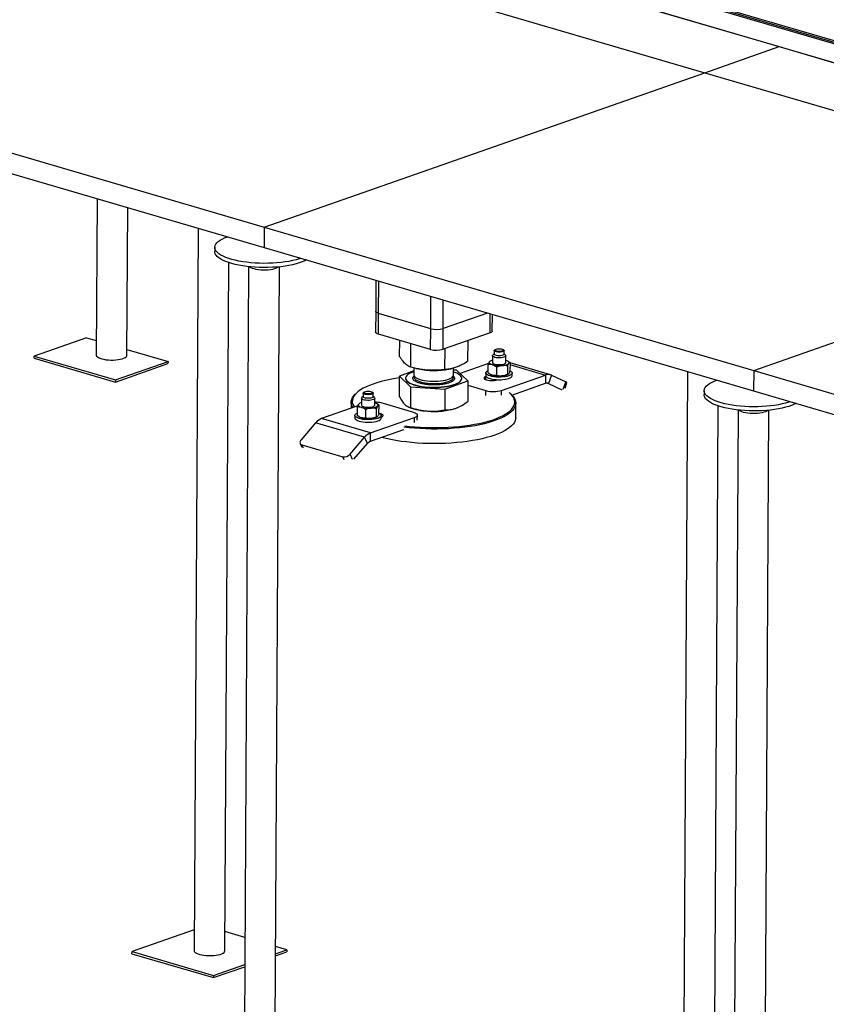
# Model space of a CAD drawing. Header units: millimetres. Extents: x 5 to 589, y 5 to 415.
# Tile 5 of 120: x 96 to 114, y 36 to 58. Entities that reach past the tile are written whole.
import ezdxf

# ---------------------------------------------------------------- set-up
doc = ezdxf.new("R2010")
doc.units = ezdxf.units.MM
doc.layers.add('TRAIT-FORT', color=4, linetype='Continuous', lineweight=25)

msp = doc.modelspace()

# ---------------------------------------------------------------- linework, layer by layer
at = {"layer": 'TRAIT-FORT', "color": 4, "linetype": 'Continuous', "lineweight": 25}
for p, q in [((125.506, 54.107), (82.691, 66.654)), ((125.432, 54.559), (84.103, 66.671)), ((84.35, 66.638), (125.418, 54.603)), ((84.351, 66.674), (125.419, 54.638)), ((101.975, 61.003), (113.125, 57.735)), ((100.28, 60.408), (111.43, 57.141)), ((111.43, 57.141), (113.125, 57.735)), ((113.125, 57.735), (124.275, 54.468)), ((101.396, 53.623), (111.43, 57.141)), ((111.43, 57.141), (122.58, 53.873)), ((90.246, 56.89), (101.396, 53.623)), ((90.244, 56.425), (101.393, 53.157)), ((97.588, 54.272), (97.568, 50.708)), ((98.268, 50.704), (98.287, 54.067)), ((112.546, 50.355), (122.58, 53.873)), ((101.396, 53.623), (101.393, 53.157)), ((101.396, 53.623), (112.546, 50.355)), ((99.892, 53.597), (99.8, 37.137)), ((100.268, 53.163), (100.268, 53.069)), ((101.393, 53.157), (112.543, 49.89)), ((100.5, 37.133), (100.588, 52.815)), ((101.041, 52.722), (100.916, 30.351)), ((101.616, 30.347), (101.741, 52.718)), ((103.938, 52.411), (103.935, 51.706)), ((104.001, 51.658), (104.005, 52.392)), ((105.19, 51.309), (105.194, 52.043)), ((105.472, 51.313), (105.476, 51.961)), ((103.935, 51.706), (103.932, 51.232)), ((103.998, 51.184), (104.001, 51.658)), ((105.19, 51.309), (104.001, 51.658)), ((106.481, 51.666), (105.472, 51.313)), ((106.54, 51.214), (106.543, 51.648)), ((106.591, 51.257), (106.594, 51.633)), ((105.187, 50.836), (103.998, 51.184)), ((105.187, 50.836), (105.19, 51.309)), ((105.47, 50.839), (105.472, 51.313)), ((106.54, 51.214), (105.47, 50.839)), ((97.346, 51.104), (96.153, 50.685)), ((97.346, 51.104), (97.57, 51.038)), ((104.48, 50.674), (104.482, 51.042)), ((104.734, 50.432), (104.737, 50.968)), ((106.037, 50.566), (106.039, 51.039)), ((98.269, 50.833), (99.205, 50.559)), ((105.513, 50.378), (105.515, 50.855)), ((106.635, 50.733), (106.606, 50.708)), ((106.636, 50.81), (106.635, 50.727)), ((106.654, 50.832), (106.642, 50.822)), ((106.854, 50.821), (106.842, 50.831)), ((106.86, 50.726), (106.861, 50.809)), ((106.889, 50.706), (106.86, 50.732)), ((96.153, 50.685), (98.011, 50.141)), ((96.153, 50.638), (96.153, 50.685)), ((96.153, 50.638), (98.011, 50.093)), ((98.011, 50.141), (99.205, 50.559)), ((98.011, 50.093), (99.204, 50.512)), ((99.205, 50.559), (99.204, 50.512)), ((106.509, 50.517), (105.857, 50.288)), ((106.497, 50.3), (106.498, 50.49)), ((106.548, 50.572), (106.541, 50.567)), ((106.597, 50.692), (106.597, 50.538)), ((106.897, 50.536), (106.897, 50.69)), ((106.958, 50.562), (106.945, 50.57)), ((106.995, 50.537), (106.994, 50.347)), ((106.994, 50.491), (107.804, 50.253)), ((107.915, 50.258), (106.995, 50.528)), ((104.807, 50.346), (104.477, 50.228)), ((104.807, 50.414), (104.806, 50.256)), ((104.85, 50.404), (104.911, 50.391)), ((105.603, 50.387), (105.648, 50.396)), ((105.706, 50.251), (105.707, 50.411)), ((105.78, 50.362), (105.707, 50.367)), ((106.034, 50.12), (105.78, 50.362)), ((106.445, 50.302), (106.445, 50.243)), ((106.534, 50.275), (106.547, 50.267)), ((106.689, 50.432), (106.688, 50.243)), ((106.937, 50.456), (106.936, 50.266)), ((106.944, 50.265), (106.951, 50.27)), ((107.045, 50.239), (107.045, 50.298)), ((111.042, 50.33), (110.95, 33.869)), ((112.546, 50.355), (112.543, 49.89)), ((112.546, 50.355), (123.695, 47.088)), ((98.011, 50.141), (98.011, 50.093)), ((104.475, 49.758), (104.477, 50.228)), ((104.477, 50.228), (104.732, 49.986)), ((104.617, 50.182), (104.617, 50.177)), ((105.51, 49.932), (106.034, 50.12)), ((105.895, 50.17), (105.895, 50.175)), ((106.034, 50.12), (106.032, 49.65)), ((106.447, 50.146), (106.448, 50.22)), ((106.452, 50.222), (106.448, 50.22)), ((106.595, 50.159), (106.594, 50.126)), ((106.708, 50.144), (106.712, 50.146)), ((106.801, 49.902), (107.804, 50.253)), ((107.039, 49.796), (107.803, 50.064)), ((107.804, 50.253), (107.803, 50.064)), ((107.846, 50.069), (107.87, 50.062)), ((107.938, 50.25), (107.87, 50.062)), ((107.87, 50.062), (108.176, 49.919)), ((107.938, 50.25), (108.267, 50.095)), ((108.207, 49.93), (108.267, 50.095)), ((108.248, 49.957), (108.292, 50.08)), ((103.513, 49.856), (103.489, 49.835)), ((103.652, 49.841), (103.652, 49.758)), ((103.671, 49.864), (103.659, 49.853)), ((103.871, 49.852), (103.859, 49.863)), ((103.877, 49.757), (103.877, 49.84)), ((104.732, 49.986), (104.729, 49.516)), ((104.732, 49.986), (105.51, 49.932)), ((105.51, 49.932), (105.508, 49.462)), ((106.034, 50.019), (106.448, 49.897)), ((106.447, 49.787), (106.448, 49.897)), ((106.8, 49.791), (106.801, 49.902)), ((107.018, 49.815), (106.995, 49.836)), ((111.418, 49.896), (111.418, 49.801)), ((112.543, 49.89), (123.693, 46.622)), ((103.378, 49.633), (103.377, 49.496)), ((103.565, 49.603), (103.557, 49.599)), ((103.614, 49.723), (103.613, 49.569)), ((103.652, 49.765), (103.623, 49.739)), ((103.905, 49.738), (103.877, 49.763)), ((103.913, 49.567), (103.914, 49.721)), ((103.974, 49.594), (103.962, 49.601)), ((104.802, 49.398), (104.059, 49.616)), ((107.126, 49.28), (107.128, 49.612)), ((103.525, 49.548), (102.703, 49.26)), ((103.515, 49.521), (103.514, 49.332)), ((103.706, 49.464), (103.705, 49.274)), ((103.953, 49.298), (103.954, 49.487)), ((104.01, 49.378), (104.011, 49.568)), ((104.669, 49.532), (104.694, 49.52)), ((105.769, 49.498), (105.809, 49.514)), ((105.809, 49.514), (105.813, 49.516)), ((111.65, 33.865), (111.737, 49.547)), ((112.191, 49.455), (112.065, 27.083)), ((112.765, 27.079), (112.891, 49.451)), ((102.568, 49.162), (102.236, 48.775)), ((103.683, 48.835), (102.568, 49.162)), ((103.817, 48.933), (102.703, 49.26)), ((103.462, 49.333), (103.462, 49.274)), ((103.551, 49.306), (103.563, 49.299)), ((103.817, 48.933), (104.821, 49.285)), ((103.96, 49.296), (103.968, 49.301)), ((104.062, 49.27), (104.062, 49.33)), ((104.82, 49.174), (104.821, 49.285)), ((104.884, 49.227), (104.885, 49.338)), ((103.816, 48.743), (104.578, 49.01)), ((103.816, 48.743), (103.817, 48.933)), ((102.216, 48.695), (102.254, 48.612)), ((103.351, 48.448), (103.683, 48.835)), ((103.441, 48.336), (103.749, 48.695)), ((103.749, 48.695), (103.683, 48.835)), ((102.256, 48.663), (103.185, 48.391)), ((102.29, 48.59), (102.256, 48.663)), ((103.22, 48.318), (103.185, 48.391)), ((103.409, 48.325), (103.351, 48.448)), ((99.803, 37.611), (98.385, 37.114)), ((100.955, 37.437), (100.502, 37.57)), ((98.384, 37.066), (98.385, 37.114)), ((98.384, 37.066), (100.243, 36.522)), ((98.385, 37.114), (100.243, 36.569)), ((101.653, 37.064), (101.915, 37.156)), ((101.653, 37.016), (101.915, 37.108)), ((101.915, 37.156), (101.654, 37.232)), ((101.915, 37.156), (101.915, 37.108)), ((100.243, 36.569), (100.952, 36.818)), ((100.243, 36.522), (100.952, 36.77)), ((100.243, 36.569), (100.243, 36.522))]:
    msp.add_line(p, q, dxfattribs=at)
at = {"layer": 'TRAIT-FORT', "color": 4, "linetype": 'Continuous', "lineweight": 25, "flags": 128}
for points in [[(102.23, 52.912), (102.196, 52.901), (102.123, 52.879), (102.044, 52.86), (101.96, 52.843), (101.872, 52.829), (101.781, 52.817), (101.686, 52.808), (101.589, 52.801), (101.49, 52.798), (101.39, 52.797), (101.291, 52.799), (101.192, 52.804), (101.095, 52.811), (101.001, 52.822), (100.909, 52.835), (100.821, 52.85), (100.738, 52.868), (100.66, 52.888), (100.587, 52.91), (100.521, 52.934), (100.462, 52.96), (100.409, 52.987), (100.365, 53.016), (100.329, 53.046), (100.301, 53.077), (100.281, 53.108), (100.271, 53.14), (100.269, 53.172), (100.276, 53.203), (100.291, 53.235), (100.315, 53.266), (100.348, 53.295), (100.389, 53.324), (100.438, 53.352), (100.494, 53.378), (100.557, 53.402), (100.557, 53.402)], [(102.36, 52.874), (102.321, 52.854), (102.262, 52.829), (102.195, 52.806), (102.122, 52.784), (102.044, 52.765), (101.96, 52.748), (101.872, 52.734), (101.78, 52.722), (101.685, 52.713), (101.588, 52.707), (101.489, 52.703), (101.39, 52.702), (101.29, 52.704), (101.192, 52.709), (101.095, 52.717), (101, 52.727), (100.908, 52.74), (100.821, 52.755), (100.737, 52.773), (100.659, 52.793), (100.587, 52.815), (100.52, 52.839), (100.461, 52.865), (100.409, 52.893), (100.365, 52.921), (100.328, 52.951), (100.3, 52.982), (100.281, 53.013), (100.27, 53.045), (100.268, 53.069)], [(101.722, 52.716), (101.7, 52.7), (101.669, 52.685), (101.632, 52.672), (101.588, 52.661), (101.539, 52.652), (101.486, 52.646), (101.431, 52.643), (101.374, 52.643), (101.318, 52.645), (101.265, 52.651), (101.214, 52.659), (101.168, 52.669), (101.127, 52.682), (101.094, 52.697), (101.068, 52.713), (101.06, 52.72)], [(104.001, 51.658), (103.974, 51.667), (103.954, 51.678), (103.941, 51.69), (103.935, 51.702), (103.935, 51.706)], [(104.001, 51.658), (103.974, 51.667), (103.954, 51.678), (103.941, 51.69), (103.935, 51.702), (103.935, 51.706)], [(103.998, 51.184), (103.972, 51.194), (103.951, 51.204), (103.938, 51.216), (103.932, 51.229), (103.932, 51.232)], [(106.591, 51.257), (106.589, 51.248), (106.58, 51.236), (106.563, 51.224), (106.54, 51.214)], [(97.568, 50.708), (97.569, 50.7), (97.578, 50.682), (97.595, 50.665), (97.621, 50.649), (97.655, 50.634), (97.695, 50.621), (97.741, 50.611), (97.792, 50.602), (97.846, 50.597), (97.902, 50.594), (97.958, 50.595), (98.013, 50.598), (98.066, 50.604), (98.115, 50.613), (98.159, 50.624), (98.196, 50.637), (98.227, 50.652), (98.249, 50.668), (98.263, 50.686), (98.268, 50.704), (98.268, 50.704)], [(106.792, 50.645), (106.755, 50.643), (106.717, 50.644), (106.682, 50.648), (106.65, 50.655), (106.625, 50.664), (106.607, 50.674), (106.598, 50.686), (106.599, 50.698), (106.606, 50.708)], [(106.781, 50.692), (106.749, 50.69), (106.718, 50.692), (106.688, 50.696), (106.664, 50.703), (106.646, 50.711), (106.637, 50.721), (106.635, 50.727)], [(106.782, 50.775), (106.75, 50.773), (106.718, 50.775), (106.689, 50.779), (106.664, 50.786), (106.647, 50.794), (106.637, 50.804), (106.637, 50.814), (106.642, 50.822)], [(106.778, 50.79), (106.748, 50.789), (106.719, 50.791), (106.692, 50.795), (106.67, 50.802), (106.655, 50.81), (106.649, 50.819), (106.651, 50.829), (106.662, 50.838), (106.68, 50.845), (106.705, 50.85), (106.733, 50.853), (106.763, 50.853), (106.791, 50.85), (106.816, 50.844), (106.835, 50.837), (106.846, 50.828), (106.848, 50.818), (106.841, 50.809), (106.827, 50.801), (106.805, 50.794), (106.778, 50.79)], [(106.86, 50.726), (106.859, 50.721), (106.851, 50.711), (106.834, 50.703), (106.81, 50.696), (106.781, 50.692)], [(106.854, 50.821), (106.859, 50.814), (106.86, 50.804), (106.851, 50.794), (106.834, 50.786), (106.81, 50.779), (106.782, 50.775)], [(106.889, 50.706), (106.893, 50.701), (106.897, 50.69), (106.892, 50.678), (106.878, 50.667), (106.855, 50.657), (106.826, 50.65), (106.792, 50.645)], [(106.594, 50.485), (106.574, 50.492), (106.556, 50.499), (106.542, 50.508), (106.532, 50.517), (106.525, 50.526), (106.522, 50.535), (106.523, 50.545), (106.527, 50.554)], [(106.597, 50.538), (106.598, 50.532), (106.606, 50.521), (106.624, 50.51), (106.65, 50.501), (106.681, 50.494), (106.717, 50.49), (106.754, 50.489), (106.791, 50.491)], [(106.791, 50.491), (106.825, 50.496), (106.855, 50.503), (106.877, 50.513), (106.891, 50.524), (106.897, 50.536), (106.897, 50.536)], [(106.899, 50.589), (106.92, 50.582), (106.937, 50.574), (106.951, 50.566), (106.961, 50.557), (106.968, 50.548), (106.971, 50.539), (106.971, 50.529), (106.966, 50.52)], [(104.807, 50.326), (104.793, 50.322), (104.744, 50.304), (104.702, 50.284), (104.668, 50.262), (104.643, 50.239), (104.626, 50.216), (104.618, 50.192), (104.618, 50.168), (104.628, 50.144), (104.647, 50.12), (104.674, 50.097), (104.709, 50.076), (104.752, 50.055), (104.802, 50.037), (104.858, 50.021), (104.92, 50.006), (104.987, 49.995), (105.057, 49.985), (105.131, 49.979)], [(104.806, 50.256), (104.809, 50.239), (104.821, 50.219), (104.841, 50.2), (104.869, 50.182), (104.905, 50.165), (104.948, 50.15), (104.996, 50.137), (105.05, 50.127), (105.107, 50.118), (105.168, 50.113)], [(105.131, 49.979), (105.206, 49.975), (105.281, 49.974), (105.357, 49.976), (105.43, 49.981), (105.502, 49.989), (105.57, 49.999), (105.634, 50.012), (105.692, 50.027), (105.744, 50.044), (105.789, 50.064), (105.827, 50.084), (105.857, 50.106), (105.878, 50.13), (105.891, 50.153), (105.895, 50.178), (105.889, 50.202), (105.875, 50.226), (105.852, 50.249), (105.821, 50.271), (105.782, 50.292), (105.735, 50.311), (105.706, 50.321)], [(106.994, 50.353), (107.012, 50.343), (107.032, 50.327), (107.043, 50.311), (107.045, 50.294), (107.038, 50.277), (107.022, 50.262), (106.998, 50.247), (106.966, 50.234), (106.927, 50.223), (106.883, 50.214), (106.834, 50.208), (106.783, 50.205), (106.731, 50.204), (106.679, 50.207), (106.629, 50.212), (106.583, 50.22), (106.542, 50.231), (106.507, 50.243), (106.479, 50.257), (106.459, 50.273), (106.448, 50.289), (106.446, 50.306), (106.453, 50.323), (106.469, 50.339), (106.493, 50.353), (106.498, 50.356)], [(104.477, 50.187), (104.376, 50.172), (104.266, 50.152), (104.16, 50.129), (104.06, 50.104), (103.965, 50.077), (103.876, 50.048), (103.794, 50.017), (103.719, 49.985), (103.652, 49.95), (103.592, 49.915), (103.539, 49.878), (103.495, 49.84), (103.46, 49.8), (103.432, 49.761), (103.414, 49.72), (103.404, 49.68), (103.403, 49.639), (103.411, 49.598), (103.428, 49.557), (103.45, 49.522)], [(104.617, 50.177), (104.618, 50.163), (104.628, 50.139), (104.647, 50.115), (104.674, 50.092), (104.709, 50.071), (104.752, 50.051), (104.802, 50.032), (104.858, 50.016), (104.92, 50.002), (104.987, 49.99), (105.057, 49.981), (105.131, 49.974)], [(104.814, 50.233), (104.809, 50.223), (104.806, 50.203), (104.811, 50.183), (104.825, 50.163), (104.847, 50.144), (104.877, 50.126), (104.915, 50.11), (104.959, 50.096), (105.009, 50.083), (105.064, 50.073), (105.122, 50.065), (105.183, 50.061), (105.246, 50.058), (105.308, 50.059), (105.37, 50.062), (105.43, 50.069), (105.486, 50.077), (105.537, 50.089), (105.583, 50.102), (105.623, 50.117), (105.656, 50.134), (105.681, 50.153), (105.697, 50.172)], [(105.131, 49.974), (105.206, 49.97), (105.281, 49.969), (105.357, 49.972), (105.43, 49.976), (105.502, 49.984), (105.57, 49.994), (105.633, 50.007), (105.692, 50.022), (105.744, 50.04), (105.789, 50.059), (105.827, 50.08), (105.857, 50.102), (105.878, 50.125), (105.891, 50.149), (105.895, 50.17)], [(105.168, 50.113), (105.23, 50.11), (105.293, 50.11), (105.355, 50.113), (105.415, 50.118), (105.472, 50.126), (105.525, 50.137), (105.573, 50.15), (105.614, 50.165), (105.649, 50.181), (105.675, 50.199), (105.694, 50.218), (105.704, 50.238), (105.706, 50.251)], [(106.448, 50.22), (106.425, 50.21), (106.41, 50.199), (106.403, 50.186), (106.405, 50.174), (106.416, 50.162), (106.435, 50.151), (106.461, 50.141), (106.493, 50.134), (106.529, 50.129), (106.567, 50.126), (106.606, 50.127), (106.644, 50.13), (106.679, 50.136), (106.708, 50.144)], [(106.445, 50.243), (106.447, 50.23), (106.458, 50.214), (106.478, 50.198), (106.506, 50.184), (106.541, 50.171), (106.583, 50.161), (106.629, 50.153), (106.679, 50.148), (106.731, 50.145), (106.783, 50.145), (106.834, 50.149), (106.882, 50.155), (106.927, 50.164), (106.965, 50.175), (106.997, 50.188), (107.022, 50.202), (107.038, 50.218), (107.045, 50.235), (107.045, 50.239)], [(113.379, 49.644), (113.345, 49.633), (113.272, 49.612), (113.194, 49.593), (113.11, 49.576), (113.022, 49.561), (112.93, 49.55), (112.835, 49.54), (112.738, 49.534), (112.64, 49.53), (112.54, 49.529), (112.441, 49.531), (112.342, 49.536), (112.245, 49.544), (112.15, 49.554), (112.059, 49.567), (111.971, 49.582), (111.887, 49.6), (111.809, 49.62), (111.737, 49.642), (111.671, 49.667), (111.611, 49.692), (111.559, 49.72), (111.515, 49.749), (111.479, 49.778), (111.451, 49.809), (111.431, 49.841), (111.42, 49.872), (111.418, 49.904), (111.425, 49.936), (111.441, 49.967), (111.465, 49.998), (111.498, 50.028), (111.539, 50.057), (111.587, 50.084), (111.644, 50.11), (111.707, 50.135), (111.707, 50.135)], [(103.416, 49.51), (103.403, 49.532), (103.386, 49.574), (103.378, 49.615), (103.379, 49.656), (103.389, 49.698), (103.408, 49.738), (103.435, 49.779), (103.471, 49.818), (103.489, 49.835)], [(103.871, 49.852), (103.876, 49.846), (103.876, 49.835), (103.868, 49.826), (103.851, 49.817), (103.827, 49.81), (103.798, 49.806), (103.767, 49.805), (103.735, 49.806), (103.706, 49.81), (103.681, 49.817), (103.663, 49.826), (103.654, 49.835), (103.653, 49.846), (103.659, 49.853)], [(103.735, 49.883), (103.765, 49.884), (103.794, 49.883), (103.821, 49.879), (103.843, 49.872), (103.858, 49.864), (103.865, 49.854), (103.862, 49.845), (103.852, 49.836), (103.833, 49.829), (103.809, 49.823), (103.78, 49.821), (103.75, 49.821), (103.722, 49.824), (103.697, 49.829), (103.678, 49.837), (103.667, 49.846), (103.665, 49.855), (103.672, 49.865), (103.687, 49.873), (103.708, 49.879), (103.735, 49.883)], [(107.018, 49.815), (107.021, 49.812), (107.06, 49.773), (107.09, 49.732), (107.111, 49.691), (107.124, 49.65), (107.128, 49.609), (107.122, 49.567), (107.108, 49.526), (107.085, 49.485), (107.053, 49.445), (107.013, 49.406), (106.964, 49.368), (106.907, 49.331), (106.842, 49.296), (106.769, 49.262), (106.69, 49.229), (106.603, 49.199), (106.51, 49.171), (106.411, 49.144), (106.307, 49.121), (106.198, 49.099), (106.084, 49.08), (105.966, 49.063), (105.844, 49.05), (105.72, 49.039), (105.594, 49.03), (105.466, 49.025), (105.337, 49.022), (105.207, 49.022), (105.078, 49.025), (104.95, 49.031), (104.823, 49.04), (104.698, 49.052), (104.578, 49.065)], [(104.596, 49.095), (104.705, 49.083), (104.829, 49.072), (104.954, 49.063), (105.081, 49.057), (105.208, 49.054), (105.336, 49.054), (105.463, 49.056), (105.589, 49.062), (105.714, 49.07), (105.837, 49.081), (105.956, 49.095), (106.073, 49.111), (106.185, 49.13), (106.293, 49.151), (106.396, 49.175), (106.494, 49.2), (106.585, 49.228), (106.671, 49.258), (106.749, 49.29), (106.821, 49.324), (106.885, 49.359), (106.941, 49.395), (106.989, 49.433), (107.029, 49.471), (107.06, 49.511), (107.083, 49.551), (107.097, 49.592), (107.103, 49.632), (107.099, 49.673), (107.087, 49.714), (107.066, 49.754), (107.036, 49.794), (106.998, 49.834), (106.976, 49.852)], [(103.611, 49.516), (103.59, 49.523), (103.573, 49.531), (103.559, 49.539), (103.548, 49.548), (103.542, 49.557), (103.539, 49.566), (103.539, 49.576), (103.544, 49.585)], [(103.905, 49.738), (103.913, 49.727), (103.913, 49.715), (103.903, 49.703), (103.884, 49.693), (103.858, 49.684), (103.826, 49.678), (103.79, 49.675), (103.753, 49.674), (103.716, 49.677), (103.682, 49.682), (103.654, 49.69), (103.632, 49.7), (103.618, 49.712), (103.614, 49.724), (103.619, 49.735), (103.623, 49.739)], [(103.877, 49.757), (103.876, 49.753), (103.867, 49.743), (103.851, 49.734), (103.827, 49.727), (103.798, 49.723), (103.766, 49.722), (103.734, 49.723), (103.705, 49.727), (103.681, 49.734), (103.663, 49.743), (103.653, 49.753), (103.652, 49.758)], [(103.916, 49.62), (103.936, 49.613), (103.954, 49.606), (103.968, 49.597), (103.978, 49.588), (103.985, 49.579), (103.988, 49.57), (103.987, 49.561), (103.983, 49.551)], [(113.51, 49.606), (113.471, 49.587), (113.411, 49.562), (113.345, 49.538), (113.272, 49.517), (113.193, 49.498), (113.11, 49.481), (113.022, 49.467), (112.93, 49.455), (112.835, 49.446), (112.738, 49.439), (112.639, 49.436), (112.54, 49.435), (112.44, 49.437), (112.342, 49.442), (112.244, 49.449), (112.15, 49.459), (112.058, 49.472), (111.97, 49.488), (111.887, 49.505), (111.809, 49.526), (111.736, 49.548), (111.67, 49.572), (111.611, 49.598), (111.559, 49.625), (111.514, 49.654), (111.478, 49.684), (111.45, 49.714), (111.431, 49.746), (111.42, 49.778), (111.418, 49.801)], [(103.851, 49.239), (103.8, 49.236), (103.748, 49.236), (103.696, 49.238), (103.646, 49.243), (103.6, 49.251), (103.558, 49.262), (103.523, 49.274), (103.495, 49.289), (103.476, 49.304), (103.464, 49.321), (103.462, 49.337), (103.469, 49.354), (103.485, 49.37), (103.51, 49.385), (103.514, 49.387)], [(103.613, 49.569), (103.618, 49.558), (103.631, 49.546), (103.653, 49.536), (103.681, 49.528), (103.715, 49.523), (103.752, 49.52), (103.79, 49.521), (103.825, 49.524), (103.857, 49.53), (103.884, 49.539), (103.902, 49.549), (103.912, 49.561), (103.913, 49.567)], [(104.01, 49.384), (104.029, 49.374), (104.048, 49.358), (104.06, 49.342), (104.062, 49.325), (104.055, 49.309), (104.039, 49.293), (104.014, 49.278), (103.982, 49.265), (103.944, 49.254), (103.899, 49.245), (103.851, 49.239)], [(104.062, 49.294), (104.082, 49.303), (104.097, 49.314), (104.104, 49.327), (104.102, 49.339), (104.091, 49.351), (104.072, 49.362), (104.046, 49.372), (104.023, 49.378)], [(104.821, 49.285), (104.85, 49.297), (104.871, 49.311), (104.882, 49.326), (104.885, 49.342), (104.877, 49.358), (104.861, 49.372), (104.835, 49.386), (104.802, 49.398)], [(112.872, 49.449), (112.849, 49.433), (112.819, 49.418), (112.781, 49.404), (112.737, 49.393), (112.688, 49.385), (112.636, 49.379), (112.58, 49.375), (112.524, 49.375), (112.468, 49.378), (112.414, 49.383), (112.363, 49.391), (112.317, 49.402), (112.277, 49.415), (112.244, 49.429), (112.218, 49.445), (112.209, 49.453)], [(103.462, 49.274), (103.464, 49.261), (103.475, 49.245), (103.495, 49.229), (103.523, 49.215), (103.558, 49.203), (103.599, 49.192), (103.646, 49.184), (103.696, 49.179), (103.747, 49.176), (103.8, 49.177), (103.851, 49.18)], [(103.851, 49.18), (103.899, 49.186), (103.943, 49.195), (103.982, 49.206), (104.014, 49.219), (104.038, 49.234), (104.054, 49.25), (104.061, 49.266), (104.062, 49.27)], [(107.126, 49.28), (107.124, 49.256), (107.114, 49.215), (107.096, 49.174), (107.068, 49.134), (107.032, 49.094), (106.987, 49.055), (106.934, 49.018), (106.873, 48.982), (106.805, 48.947), (106.729, 48.914), (106.646, 48.882), (106.556, 48.853), (106.46, 48.826), (106.358, 48.801), (106.251, 48.778), (106.139, 48.758), (106.023, 48.74), (105.903, 48.725), (105.781, 48.712), (105.655, 48.702), (105.528, 48.696), (105.399, 48.692), (105.27, 48.69), (105.141, 48.692), (105.012, 48.696), (104.884, 48.704), (104.758, 48.714), (104.635, 48.727), (104.514, 48.742), (104.397, 48.761), (104.284, 48.781), (104.175, 48.804), (104.072, 48.83), (104.067, 48.831)], [(102.236, 48.775), (102.224, 48.758), (102.215, 48.741), (102.211, 48.724), (102.212, 48.707), (102.217, 48.693), (102.226, 48.68), (102.239, 48.67), (102.256, 48.663)], [(99.8, 37.137), (99.801, 37.128), (99.809, 37.11), (99.827, 37.093), (99.853, 37.077), (99.886, 37.062), (99.927, 37.05), (99.973, 37.039), (100.023, 37.031), (100.077, 37.025), (100.133, 37.023), (100.189, 37.023), (100.245, 37.026), (100.298, 37.032), (100.347, 37.041), (100.39, 37.052), (100.428, 37.065), (100.459, 37.08), (100.481, 37.097), (100.495, 37.114), (100.5, 37.132), (100.5, 37.133)]]:
    msp.add_lwpolyline(points, dxfattribs=at)
at = {"layer": 'TRAIT-FORT', "color": 4, "linetype": 'Continuous', "lineweight": 25}
for centre, radius, start, end in [((105.325, 51.818), 0.527, 255.1271, 286.2293), ((105.323, 51.345), 0.527, 255.1271, 286.2293), ((106.624, 50.457), 0.137, 101.511, 135.054), ((106.75, 51.076), 0.611, 255.2005, 275.9524), ((106.818, 50.704), 0.237, 268.9123, 308.7882), ((105.267, 52.144), 1.789, 258.5305, 280.8283), ((106.645, 50.437), 0.196, 239.8882, 254.4992), ((106.795, 50.568), 0.337, 272.9079, 296.1667), ((107.866, 50.091), 0.174, 65.7733, 110.9147), ((105.655, 50.2), 0.0503, 325.9631, 33.1824), ((106.749, 50.839), 0.611, 255.2005, 275.9524), ((107.834, 49.983), 0.087, 65.7733, 110.9147), ((108.256, 50.049), 0.0474, 40.406, 76.0034), ((106.617, 50.534), 0.658, 255.1271, 286.2293), ((103.641, 49.488), 0.137, 101.511, 135.054), ((103.899, 49.019), 0.618, 74.97, 88.6069), ((103.767, 50.107), 0.611, 255.2005, 275.9524), ((103.835, 49.736), 0.237, 268.9123, 308.7882), ((105.176, 50.752), 1.323, 248.6522, 267.4946), ((105.272, 51.127), 1.704, 264.8239, 286.9794), ((102.82, 48.958), 0.324, 111.2473, 140.9057), ((103.662, 49.469), 0.196, 239.8882, 254.4992), ((103.765, 49.87), 0.611, 255.2005, 275.9524), ((103.812, 49.599), 0.337, 272.9079, 296.1667), ((103.935, 48.631), 0.324, 111.2473, 140.9057), ((103.875, 48.592), 0.162, 111.2473, 140.9057), ((103.219, 48.562), 0.174, 258.8782, 319.3271)]:
    msp.add_arc(centre, radius, start, end, dxfattribs=at)
for points, knots in [([(104.734, 50.432), (104.717, 50.439), (104.685, 50.452), (104.638, 50.484), (104.596, 50.522), (104.557, 50.565), (104.519, 50.614), (104.493, 50.653), (104.48, 50.674)], [0, 0, 0, 0, 0.202068, 0.3827, 0.555315, 0.692992, 0.838894, 1, 1, 1, 1]), ([(106.037, 50.566), (106.002, 50.545), (105.935, 50.503), (105.838, 50.455), (105.751, 50.422), (105.671, 50.4), (105.594, 50.385), (105.541, 50.381), (105.513, 50.378)], [0, 0, 0, 0, 0.202068, 0.3827, 0.555315, 0.692992, 0.838894, 1, 1, 1, 1]), ([(106.498, 50.49), (106.503, 50.503), (106.512, 50.529), (106.522, 50.546), (106.527, 50.554)], [0, 0, 0, 0, 0.493244, 1, 1, 1, 1]), ([(106.594, 50.485), (106.58, 50.488), (106.553, 50.494), (106.521, 50.493), (106.503, 50.491), (106.498, 50.49)], [0, 0, 0, 0, 0.413688, 0.838028, 1, 1, 1, 1]), ([(106.527, 50.554), (106.531, 50.559), (106.536, 50.565), (106.54, 50.567), (106.541, 50.567)], [0, 0, 0, 0, 0.8795809, 1, 1, 1, 1]), ([(106.689, 50.432), (106.674, 50.444), (106.643, 50.466), (106.61, 50.479), (106.594, 50.485)], [0, 0, 0, 0, 0.4932444, 1, 1, 1, 1]), ([(106.966, 50.52), (106.962, 50.513), (106.954, 50.5), (106.944, 50.476), (106.939, 50.46), (106.937, 50.456)], [0, 0, 0, 0, 0.413688, 0.838028, 1, 1, 1, 1]), ([(106.957, 50.562), (106.965, 50.557), (106.977, 50.55), (106.99, 50.54), (106.995, 50.537)], [0, 0, 0, 0, 0.594816, 1, 1, 1, 1]), ([(106.995, 50.537), (106.99, 50.537), (106.981, 50.537), (106.971, 50.526), (106.966, 50.52)], [0, 0, 0, 0, 0.493244, 1, 1, 1, 1]), ([(105.513, 50.378), (105.461, 50.372), (105.362, 50.362), (105.217, 50.359), (105.089, 50.365), (104.97, 50.38), (104.854, 50.402), (104.776, 50.421), (104.734, 50.432)], [0, 0, 0, 0, 0.202068, 0.3827, 0.555315, 0.692992, 0.838894, 1, 1, 1, 1]), ([(106.593, 50.248), (106.579, 50.253), (106.552, 50.263), (106.52, 50.283), (106.502, 50.297), (106.497, 50.3)], [0, 0, 0, 0, 0.413688, 0.838028, 1, 1, 1, 1]), ([(106.813, 50.468), (106.796, 50.465), (106.76, 50.46), (106.719, 50.445), (106.696, 50.435), (106.689, 50.432)], [0, 0, 0, 0, 0.413688, 0.838028, 1, 1, 1, 1]), ([(106.936, 50.266), (106.916, 50.258), (106.876, 50.241), (106.834, 50.234), (106.812, 50.231)], [0, 0, 0, 0, 0.493244, 1, 1, 1, 1]), ([(106.937, 50.456), (106.917, 50.461), (106.877, 50.47), (106.835, 50.469), (106.813, 50.468)], [0, 0, 0, 0, 0.493244, 1, 1, 1, 1]), ([(106.965, 50.283), (106.961, 50.278), (106.953, 50.269), (106.943, 50.266), (106.938, 50.266), (106.936, 50.266)], [0, 0, 0, 0, 0.413688, 0.838028, 1, 1, 1, 1]), ([(106.994, 50.347), (106.989, 50.334), (106.98, 50.308), (106.97, 50.291), (106.965, 50.283)], [0, 0, 0, 0, 0.493244, 1, 1, 1, 1]), ([(105.163, 50.03), (105.135, 50.032), (105.077, 50.038), (104.995, 50.052), (104.92, 50.071), (104.858, 50.096), (104.82, 50.119), (104.799, 50.139), (104.784, 50.158), (104.778, 50.183), (104.786, 50.21), (104.804, 50.227), (104.813, 50.235)], [0, 0, 0, 0, 0.105247, 0.216799, 0.332988, 0.451643, 0.570298, 0.628459, 0.686637, 0.798188, 0.903435, 1, 1, 1, 1]), ([(105.721, 50.147), (105.714, 50.138), (105.7, 50.119), (105.656, 50.093), (105.597, 50.07), (105.521, 50.05), (105.449, 50.038), (105.388, 50.032), (105.327, 50.027), (105.251, 50.026), (105.191, 50.029), (105.163, 50.03)], [0, 0, 0, 0, 0.116497, 0.239972, 0.36858, 0.499917, 0.631255, 0.695633, 0.760028, 0.883503, 1, 1, 1, 1]), ([(105.699, 50.231), (105.704, 50.227), (105.714, 50.218), (105.727, 50.199), (105.734, 50.175), (105.726, 50.156), (105.721, 50.147)], [0, 0, 0, 0, 0.15171, 0.331185, 0.675316, 1, 1, 1, 1]), ([(106.688, 50.243), (106.673, 50.241), (106.642, 50.237), (106.609, 50.244), (106.593, 50.248)], [0, 0, 0, 0, 0.493244, 1, 1, 1, 1]), ([(106.812, 50.231), (106.795, 50.23), (106.759, 50.229), (106.718, 50.236), (106.695, 50.241), (106.688, 50.243)], [0, 0, 0, 0, 0.413688, 0.838028, 1, 1, 1, 1]), ([(103.515, 49.521), (103.52, 49.534), (103.529, 49.561), (103.539, 49.577), (103.544, 49.585)], [0, 0, 0, 0, 0.493244, 1, 1, 1, 1]), ([(103.544, 49.585), (103.548, 49.591), (103.553, 49.597), (103.557, 49.598), (103.558, 49.598)], [0, 0, 0, 0, 0.879581, 1, 1, 1, 1]), ([(103.974, 49.593), (103.981, 49.588), (103.994, 49.581), (104.006, 49.572), (104.011, 49.568)], [0, 0, 0, 0, 0.594816, 1, 1, 1, 1]), ([(104.475, 49.758), (104.495, 49.722), (104.526, 49.669), (104.569, 49.612), (104.591, 49.59), (104.602, 49.578)], [0, 0, 0, 0, 0.495251, 0.746818, 1, 1, 1, 1]), ([(105.769, 49.498), (105.813, 49.517), (105.902, 49.554), (105.988, 49.618), (106.032, 49.65)], [0, 0, 0, 0, 0.494511, 1, 1, 1, 1]), ([(103.611, 49.516), (103.597, 49.519), (103.57, 49.526), (103.538, 49.524), (103.52, 49.522), (103.515, 49.521)], [0, 0, 0, 0, 0.413688, 0.838028, 1, 1, 1, 1]), ([(103.706, 49.464), (103.691, 49.475), (103.66, 49.497), (103.627, 49.51), (103.611, 49.516)], [0, 0, 0, 0, 0.493244, 1, 1, 1, 1]), ([(103.83, 49.499), (103.813, 49.497), (103.777, 49.491), (103.736, 49.477), (103.712, 49.467), (103.706, 49.464)], [0, 0, 0, 0, 0.413688, 0.838028, 1, 1, 1, 1]), ([(103.954, 49.487), (103.934, 49.492), (103.894, 49.501), (103.852, 49.5), (103.83, 49.499)], [0, 0, 0, 0, 0.493244, 1, 1, 1, 1]), ([(103.983, 49.551), (103.979, 49.545), (103.971, 49.531), (103.961, 49.507), (103.956, 49.491), (103.954, 49.487)], [0, 0, 0, 0, 0.413688, 0.838028, 1, 1, 1, 1]), ([(104.01, 49.378), (104.006, 49.365), (103.996, 49.339), (103.986, 49.323), (103.981, 49.314)], [0, 0, 0, 0, 0.493244, 1, 1, 1, 1]), ([(104.011, 49.568), (104.007, 49.568), (103.998, 49.568), (103.988, 49.557), (103.983, 49.551)], [0, 0, 0, 0, 0.493244, 1, 1, 1, 1]), ([(104.602, 49.578), (104.623, 49.561), (104.666, 49.526), (104.708, 49.519), (104.729, 49.516)], [0, 0, 0, 0, 0.494511, 1, 1, 1, 1]), ([(104.729, 49.516), (104.792, 49.495), (104.887, 49.465), (105.018, 49.44), (105.085, 49.434), (105.118, 49.431)], [0, 0, 0, 0, 0.495251, 0.746818, 1, 1, 1, 1]), ([(105.118, 49.431), (105.183, 49.429), (105.315, 49.426), (105.443, 49.45), (105.508, 49.462)], [0, 0, 0, 0, 0.494511, 1, 1, 1, 1]), ([(105.508, 49.462), (105.55, 49.461), (105.614, 49.461), (105.702, 49.476), (105.747, 49.491), (105.769, 49.498)], [0, 0, 0, 0, 0.495251, 0.746818, 1, 1, 1, 1]), ([(103.609, 49.279), (103.596, 49.284), (103.569, 49.294), (103.537, 49.314), (103.519, 49.328), (103.514, 49.332)], [0, 0, 0, 0, 0.413688, 0.838028, 1, 1, 1, 1]), ([(103.705, 49.274), (103.69, 49.272), (103.658, 49.268), (103.626, 49.276), (103.609, 49.279)], [0, 0, 0, 0, 0.493244, 1, 1, 1, 1]), ([(103.829, 49.262), (103.811, 49.262), (103.776, 49.26), (103.735, 49.267), (103.711, 49.273), (103.705, 49.274)], [0, 0, 0, 0, 0.413688, 0.838028, 1, 1, 1, 1]), ([(103.953, 49.298), (103.933, 49.289), (103.893, 49.272), (103.85, 49.266), (103.829, 49.262)], [0, 0, 0, 0, 0.493244, 1, 1, 1, 1]), ([(103.981, 49.314), (103.977, 49.31), (103.969, 49.3), (103.96, 49.297), (103.954, 49.298), (103.953, 49.298)], [0, 0, 0, 0, 0.413688, 0.838028, 1, 1, 1, 1])]:
    msp.add_open_spline(points, degree=3, knots=knots, dxfattribs=at)

doc.saveas('drawing.dxf')
